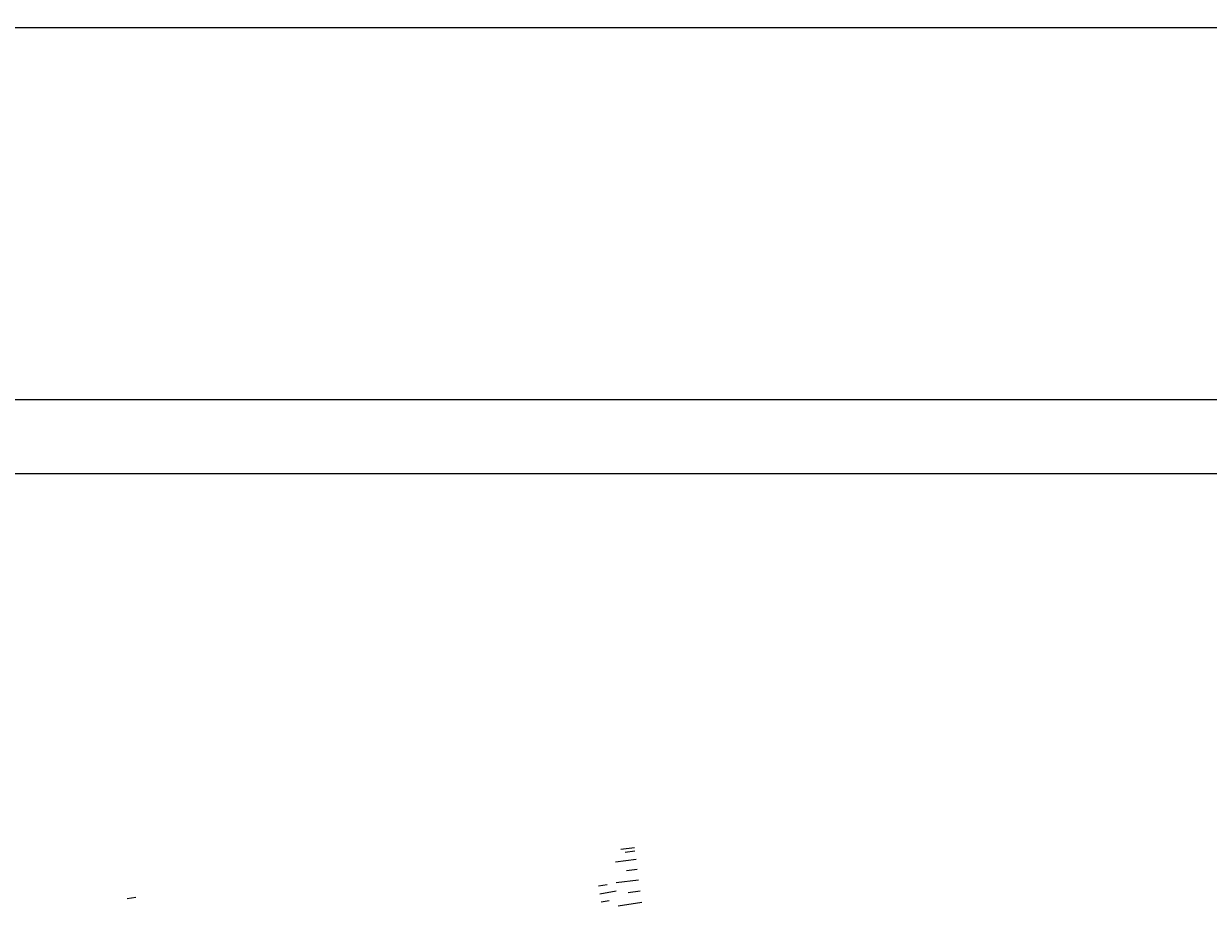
# Model space of a CAD drawing. Header units: millimetres. Extents: x 6503307 to 6504695, y 5886099 to 5887123.
# Tile 30 of 77: x 6503503 to 6503552, y 5887086 to 5887123. Entities that reach past the tile are written whole.
import ezdxf

# ---------------------------------------------------------------- set-up
doc = ezdxf.new("R2010")
doc.units = ezdxf.units.MM
doc.layers.add('1_KONST', color=5, linetype='Continuous', lineweight=20)
doc.layers.add('Linie_tabeli', color=7, linetype='Continuous')
doc.layers.add('Symbole liniowe', color=7, linetype='Continuous', lineweight=0, true_color=0x0a0909)
doc.styles.get("Standard").update_dxf_attribs({"font": 'txt.shx'})
doc.dimstyles.get("Standard").update_dxf_attribs({"dimtxt": 0.18, "dimasz": 0.18, "dimexe": 0.18, "dimexo": 0.0625, "dimgap": 0.09, "dimtad": 0, "dimtih": 1, "dimtoh": 1, "dimdec": 4, "dimzin": 0, "dimdsep": 46, "dimtxsty": 'Standard', "dimcen": 0.09, "dimadec": 0, "dimazin": 0, "dimtfac": 1, "dimtdec": 4, "dimtofl": 0, "dimtmove": 0, "dimatfit": 0, "dimfxl": 1, "dimtolj": 1, "dimtzin": 0, "dimarcsym": 0})

# ---------------------------------------------------------------- blocks, each defined once
blk = doc.blocks.new('*D835')
at = {"color": 0, "lineweight": -2}
for p, q in [((6503355.281, 5887107.658), (6503355.281, 5887123.343)), ((6503606.282, 5887107.658), (6503606.282, 5887123.343)), ((6503355.461, 5887123.163), (6503480.152, 5887123.163)), ((6503606.102, 5887123.163), (6503481.412, 5887123.163))]:
    blk.add_line(p, q, dxfattribs=at)
at = {"color": 0}
for points in [[(6503355.461, 5887123.193), (6503355.461, 5887123.133), (6503355.281, 5887123.163)], [(6503606.102, 5887123.133), (6503606.102, 5887123.193), (6503606.282, 5887123.163)]]:
    blk.add_solid(points, dxfattribs=at)
at = {"layer": 'DEFPOINTS', "color": 0}
for p in [(6503606.282, 5887123.163), (6503355.281, 5887107.596), (6503606.282, 5887107.596)]:
    blk.add_point(p, dxfattribs=at)
at = {"color": 0, "insert": (6503480.782, 5887123.163), "char_height": 0.18, "attachment_point": 5}
blk.add_mtext('\\A1;251.0015', dxfattribs=at)

msp = doc.modelspace()

# ---------------------------------------------------------------- linework, layer by layer
at = {"layer": '1_KONST', "color": 0}
msp.add_lwpolyline([(6503358.68373, 5886961.58637), (6503603.7824, 5886961.59571), (6503603.7824, 5887104.49493), (6503358.68373, 5887104.49493)], close=True, dxfattribs=at)
at = {"layer": 'Linie_tabeli', "color": 0}
msp.add_lwpolyline([(6503355.2809, 5886959.09571), (6503606.2824, 5886959.09571), (6503606.2824, 5887107.59571), (6503355.2809, 5887107.59571)], close=True, dxfattribs=at)
at = {"layer": 'Symbole liniowe', "color": 0, "linetype": 'Continuous', "lineweight": 18, "flags": 128}
for points in [[(6503528.41517, 5887088.83159), (6503527.83674, 5887088.75887)], [(6503528.43335, 5887088.68698), (6503528.02414, 5887088.63554)], [(6503528.47725, 5887088.33777), (6503527.62239, 5887088.2303)], [(6503528.52984, 5887087.91945), (6503528.08057, 5887087.86297)], [(6503526.90121, 5887087.23409), (6503527.27087, 5887087.3015)], [(6503528.58494, 5887087.48111), (6503527.64066, 5887087.3624)], [(6503507.16538, 5887086.70766), (6503507.53229, 5887086.75991)], [(6503526.96211, 5887086.90016), (6503527.64776, 5887087.02521)], [(6503527.02154, 5887086.5743), (6503527.34657, 5887086.63358)], [(6503528.64647, 5887087.0209), (6503528.14872, 5887086.94689)], [(6503528.71847, 5887086.53669), (6503527.73008, 5887086.38971)]]:
    msp.add_lwpolyline(points, dxfattribs=at)

# ---------------------------------------------------------------- dimensions: what is measured, and where the dimension line sits
at = {"color": 0}
dim = msp.add_aligned_dim(p1=(6503355.2809, 5887107.59571), p2=(6503606.2824, 5887107.59571), distance=15.56734, dimstyle='Standard', dxfattribs=at)
dim.commit()
dim.dimension.update_dxf_attribs({"geometry": '*D835', "text_midpoint": (6503480.78165, 5887123.16304)})

doc.saveas('drawing.dxf')
